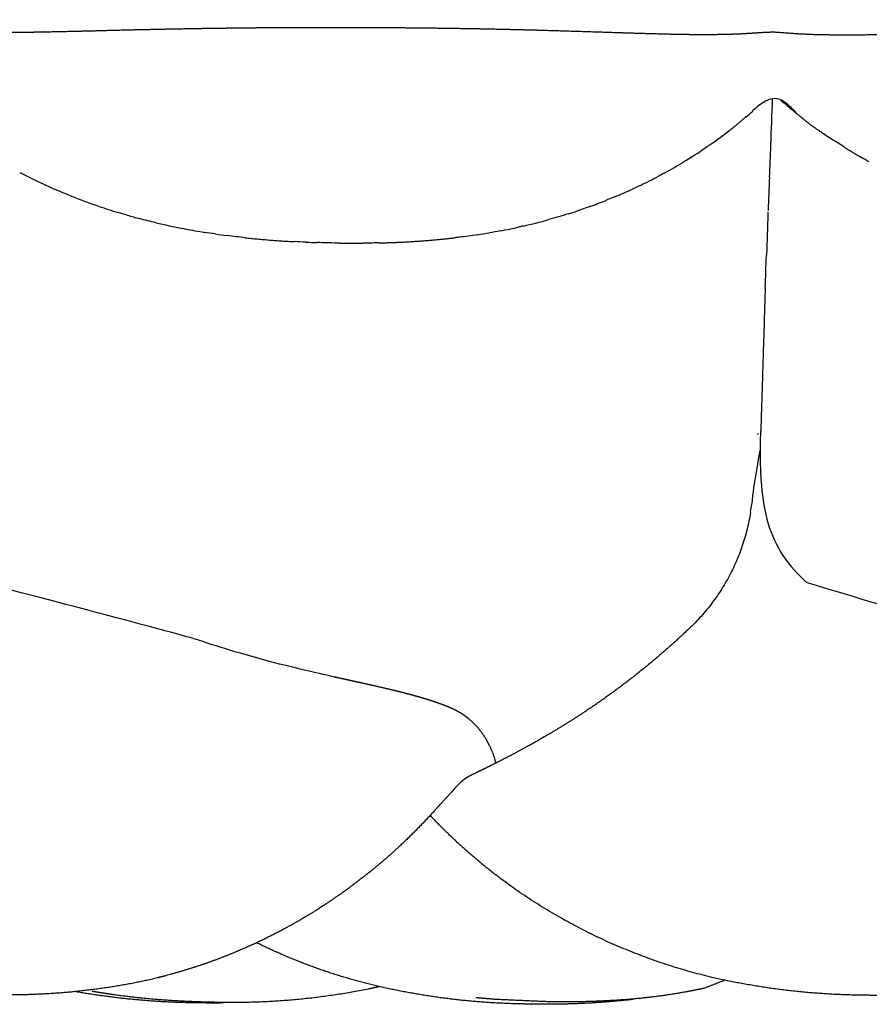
# Model space of a CAD drawing. Header units: millimetres. Extents: x 910 to 1129, y 0 to 285.
# Tile 9 of 15: x 1008 to 1023, y 268 to 285. Entities that reach past the tile are written whole.
import ezdxf

# ---------------------------------------------------------------- set-up
doc = ezdxf.new("R2010")
doc.units = ezdxf.units.MM
doc.header["$MEASUREMENT"] = 0
doc.layers.add('Crea2D$visibili$linee', color=7, linetype='Continuous', true_color=0x000000)

msp = doc.modelspace()

# ---------------------------------------------------------------- linework, layer by layer
at = {"layer": 'Crea2D$visibili$linee'}
for points, weights, knots in [([(949.46, 284.952), (949.469, 284.954), (949.478, 284.956), (949.488, 284.959), (949.568, 284.98), (949.651, 284.995), (949.734, 285.003), (949.845, 285.011), (949.955, 285.011), (950.066, 285.003), (950.099, 285), (950.199, 284.989), (950.233, 284.985), (950.296, 284.978), (950.34, 284.973), (950.372, 284.97), (950.425, 284.965), (950.511, 284.961), (950.621, 284.958), (950.821, 284.952), (951.022, 284.951), (951.222, 284.954), (951.649, 284.96), (952.104, 284.973), (952.576, 284.979), (952.604, 284.979), (952.632, 284.98), (952.661, 284.98), (953.119, 284.986), (953.577, 284.987), (954.035, 284.983), (954.545, 284.978), (955.054, 284.968), (955.563, 284.952), (956.615, 284.916), (957.666, 284.872), (958.717, 284.82), (958.99, 284.808), (959.272, 284.796), (959.538, 284.787), (959.77, 284.779), (960.006, 284.772), (960.225, 284.77), (960.443, 284.766), (960.661, 284.768), (960.88, 284.775), (960.979, 284.779), (961.061, 284.784), (961.142, 284.791), (961.176, 284.795), (961.216, 284.799), (961.272, 284.805), (961.317, 284.811), (961.379, 284.818), (961.438, 284.822), (961.472, 284.825), (961.51, 284.827), (961.542, 284.828), (961.583, 284.83), (961.624, 284.83), (961.664, 284.829), (961.701, 284.829), (961.741, 284.827), (961.78, 284.825), (961.829, 284.822), (961.881, 284.818), (961.928, 284.814), (962.008, 284.808), (962.076, 284.803), (962.144, 284.799), (962.209, 284.795), (962.275, 284.792), (962.339, 284.79), (962.406, 284.787), (962.476, 284.786), (962.546, 284.785), (962.69, 284.782), (962.833, 284.781), (962.973, 284.781), (963.116, 284.781), (963.256, 284.782), (963.401, 284.784), (963.69, 284.788), (963.979, 284.795), (964.27, 284.802), (964.433, 284.806), (964.592, 284.81), (964.747, 284.814), (964.887, 284.817), (965.023, 284.821), (965.155, 284.824), (965.755, 284.839), (966.357, 284.852), (966.976, 284.859), (967.596, 284.867), (968.222, 284.869), (968.856, 284.869), (969.494, 284.868), (970.132, 284.864), (970.787, 284.854), (971.446, 284.844), (972.106, 284.829), (972.765, 284.81), (973.208, 284.798), (973.715, 284.782), (974.151, 284.772), (974.345, 284.768), (974.542, 284.764), (974.732, 284.762), (974.889, 284.76), (975.049, 284.76), (975.201, 284.76), (975.358, 284.761), (975.501, 284.764), (975.647, 284.77), (975.797, 284.775), (975.956, 284.783), (976.055, 284.793), (976.101, 284.797), (976.159, 284.805), (976.212, 284.814), (976.238, 284.818), (976.268, 284.824), (976.311, 284.831), (976.333, 284.835), (976.392, 284.843), (976.399, 284.844), (976.444, 284.849), (976.48, 284.851), (976.52, 284.851), (976.536, 284.851), (976.589, 284.85), (976.619, 284.848), (976.64, 284.847), (976.66, 284.846), (976.681, 284.845), (976.719, 284.842), (976.754, 284.84), (976.791, 284.838), (976.863, 284.834), (976.932, 284.831), (977.007, 284.827), (977.157, 284.82), (977.309, 284.812), (977.441, 284.809), (977.729, 284.804), (978.016, 284.804), (978.303, 284.809), (978.852, 284.82), (979.401, 284.835), (979.95, 284.855), (979.987, 284.856), (980.025, 284.857), (980.062, 284.858), (980.664, 284.878), (981.258, 284.896), (981.873, 284.909), (982.487, 284.922), (983.104, 284.931), (983.729, 284.937), (984.361, 284.943), (984.994, 284.944), (985.626, 284.94), (986.271, 284.935), (986.916, 284.924), (987.561, 284.908), (987.822, 284.902), (988.099, 284.895), (988.394, 284.887), (988.752, 284.879), (989.137, 284.87), (989.494, 284.866), (989.803, 284.862), (990.112, 284.865), (990.421, 284.874), (990.566, 284.877), (990.712, 284.884), (990.857, 284.895), (990.916, 284.901), (990.98, 284.912), (991.041, 284.924), (991.071, 284.93), (991.103, 284.937), (991.141, 284.945), (991.161, 284.949), (991.183, 284.954), (991.204, 284.957), (991.233, 284.962), (991.265, 284.966), (991.282, 284.967), (991.307, 284.969), (991.336, 284.969), (991.367, 284.967), (991.384, 284.967), (991.41, 284.964), (991.434, 284.962), (991.471, 284.959), (991.508, 284.955), (991.546, 284.951), (991.617, 284.944), (991.683, 284.938), (991.753, 284.933), (991.886, 284.923), (992.045, 284.919), (992.182, 284.916), (992.331, 284.912), (992.473, 284.911), (992.62, 284.91), (992.768, 284.91), (992.915, 284.911), (993.062, 284.913), (993.662, 284.922), (994.262, 284.934), (994.862, 284.95), (994.888, 284.951), (994.914, 284.951), (994.94, 284.952), (995.529, 284.965), (996.111, 284.975), (996.709, 284.98), (997.335, 284.986), (997.959, 284.986), (998.591, 284.983), (999.227, 284.981), (999.863, 284.973), (1000.499, 284.961), (1001.141, 284.948), (1001.783, 284.93), (1002.425, 284.908), (1002.643, 284.901), (1002.861, 284.894), (1003.077, 284.887), (1003.488, 284.873), (1003.934, 284.859), (1004.345, 284.852), (1004.657, 284.846), (1004.969, 284.847), (1005.281, 284.854), (1005.43, 284.856), (1005.579, 284.864), (1005.728, 284.877), (1005.801, 284.884), (1005.865, 284.891), (1005.936, 284.901), (1005.972, 284.906), (1006.006, 284.91), (1006.044, 284.915), (1006.063, 284.917), (1006.083, 284.92), (1006.103, 284.921), (1006.125, 284.923), (1006.147, 284.924), (1006.166, 284.924), (1006.186, 284.924), (1006.208, 284.923), (1006.229, 284.922), (1006.248, 284.92), (1006.267, 284.919), (1006.287, 284.917), (1006.323, 284.914), (1006.359, 284.91), (1006.396, 284.907), (1006.468, 284.9), (1006.535, 284.895), (1006.608, 284.89), (1006.749, 284.881), (1006.912, 284.875), (1007.053, 284.872), (1007.358, 284.865), (1007.662, 284.864), (1007.967, 284.868), (1008.509, 284.876), (1009.051, 284.888), (1009.592, 284.903), (1009.681, 284.905), (1009.762, 284.907), (1009.834, 284.909), (1010.474, 284.924), (1011.095, 284.937), (1011.738, 284.944), (1012.381, 284.952), (1013.019, 284.954), (1013.665, 284.953), (1014.313, 284.952), (1014.956, 284.948), (1015.605, 284.938), (1016.253, 284.928), (1016.902, 284.912), (1017.55, 284.892), (1017.754, 284.886), (1017.96, 284.879), (1018.169, 284.873), (1018.556, 284.86), (1019.003, 284.845), (1019.391, 284.837), (1019.688, 284.83), (1019.985, 284.829), (1020.282, 284.834), (1020.43, 284.837), (1020.567, 284.843), (1020.714, 284.852), (1020.786, 284.856), (1020.857, 284.862), (1020.929, 284.866), (1020.967, 284.868), (1021.003, 284.87), (1021.041, 284.872), (1021.08, 284.873), (1021.12, 284.874), (1021.159, 284.873), (1021.198, 284.872), (1021.237, 284.869), (1021.276, 284.866), (1021.314, 284.863), (1021.35, 284.86), (1021.388, 284.857), (1021.461, 284.851), (1021.529, 284.846), (1021.603, 284.842), (1021.745, 284.834), (1021.907, 284.829), (1022.051, 284.827), (1022.358, 284.823), (1022.664, 284.824), (1022.971, 284.83), (1023.348, 284.836), (1023.767, 284.847), (1024.145, 284.858), (1024.37, 284.864), (1024.603, 284.871), (1024.846, 284.877), (1025.474, 284.895), (1026.103, 284.908), (1026.731, 284.916), (1027.361, 284.924), (1027.983, 284.926), (1028.611, 284.925), (1029.232, 284.924), (1029.854, 284.919), (1030.476, 284.908), (1031.089, 284.897), (1031.703, 284.881), (1032.317, 284.861), (1032.519, 284.854), (1032.721, 284.847), (1032.923, 284.84), (1033.31, 284.827), (1033.734, 284.814), (1034.122, 284.806), (1034.418, 284.8), (1034.713, 284.799), (1035.009, 284.804), (1035.151, 284.807), (1035.306, 284.812), (1035.448, 284.821), (1035.52, 284.825), (1035.589, 284.831), (1035.662, 284.837), (1035.699, 284.841), (1035.735, 284.844), (1035.772, 284.847), (1035.792, 284.849), (1035.812, 284.851), (1035.831, 284.853), (1035.855, 284.854), (1035.878, 284.856), (1035.898, 284.856), (1035.919, 284.856), (1035.942, 284.856), (1035.967, 284.854), (1035.987, 284.853), (1036.008, 284.851), (1036.03, 284.849), (1036.068, 284.845), (1036.102, 284.841), (1036.135, 284.837), (1036.204, 284.829), (1036.266, 284.823), (1036.335, 284.818), (1036.464, 284.808), (1036.632, 284.803), (1036.774, 284.8), (1036.929, 284.796), (1037.075, 284.795), (1037.232, 284.796), (1037.386, 284.796), (1037.545, 284.799), (1037.7, 284.801), (1038.034, 284.808), (1038.39, 284.819), (1038.725, 284.83), (1039.031, 284.84), (1039.328, 284.85), (1039.617, 284.861), (1040.275, 284.883), (1040.894, 284.904), (1041.549, 284.919), (1042.194, 284.935), (1042.829, 284.946), (1043.468, 284.953), (1044.1, 284.961), (1044.732, 284.963), (1045.364, 284.96), (1045.984, 284.957), (1046.603, 284.947), (1047.222, 284.932), (1047.242, 284.931), (1047.262, 284.931), (1047.282, 284.93), (1047.863, 284.913), (1048.443, 284.9), (1049.024, 284.891), (1049.316, 284.886), (1049.608, 284.887), (1049.9, 284.896), (1050.043, 284.901), (1050.19, 284.911), (1050.344, 284.919), (1050.427, 284.924), (1050.499, 284.927), (1050.582, 284.929), (1050.626, 284.929), (1050.671, 284.93), (1050.714, 284.929), (1050.759, 284.928), (1050.807, 284.925), (1050.853, 284.921), (1050.896, 284.917), (1050.931, 284.913), (1050.965, 284.91), (1050.998, 284.907), (1051.03, 284.904), (1051.065, 284.901), (1051.129, 284.896), (1051.189, 284.892), (1051.257, 284.889), (1051.387, 284.883), (1051.546, 284.879), (1051.688, 284.878), (1051.995, 284.876), (1052.302, 284.88), (1052.608, 284.89), (1052.99, 284.9), (1053.405, 284.916), (1053.793, 284.932), (1054.029, 284.942), (1054.276, 284.952), (1054.535, 284.963), (1055.197, 284.99), (1055.824, 285.014), (1056.478, 285.033), (1057.124, 285.052), (1057.758, 285.065), (1058.392, 285.075), (1059.018, 285.085), (1059.644, 285.089), (1060.271, 285.087), (1060.628, 285.085), (1060.982, 285.081), (1061.332, 285.074), (1061.587, 285.07), (1061.84, 285.064), (1062.091, 285.057), (1062.684, 285.041), (1063.253, 285.021), (1063.827, 285.01), (1064.103, 285.003), (1064.378, 285.002), (1064.654, 285.008), (1064.806, 285.012), (1064.947, 285.014), (1065.058, 285.021), (1065.097, 285.024), (1065.154, 285.031), (1065.246, 285.042), (1065.34, 285.057), (1065.435, 285.062), (1065.531, 285.058), (1065.591, 285.055), (1065.651, 285.047), (1065.709, 285.032), (1065.73, 285.027), (1065.754, 285.02), (1065.79, 285.009), (1065.818, 284.998), (1065.836, 284.992), (1065.858, 284.983), (1065.874, 284.978), (1065.884, 284.974), (1065.89, 284.972), (1065.894, 284.97), (1065.895, 284.97)], [1, 0.999983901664, 0.999983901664, 1, 0.997764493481, 0.997764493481, 1, 0.998302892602, 0.998302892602, 1, 1, 1, 1, 1, 1, 1, 1, 1, 1, 0.999836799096, 0.999836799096, 1, 1, 1, 1, 1, 1, 1, 0.9999612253, 0.9999612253, 1, 0.999963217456, 0.999963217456, 1, 0.999978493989, 0.999978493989, 1, 1, 1, 1, 1, 1, 1, 0.999805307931, 0.999805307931, 1, 1, 1, 1, 1, 1, 1, 1, 1, 1, 1, 1, 1, 1, 1, 1, 1, 1, 1, 1, 1, 1, 1, 1, 1, 1, 1, 1, 1, 1, 1, 1, 1, 1, 1, 1, 1, 1, 1, 1, 1, 1, 1, 1, 1, 1, 1, 1, 1, 1, 1, 1, 1, 1, 1, 0.999985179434, 0.999985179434, 1, 1, 1, 1, 1, 1, 1, 1, 1, 1, 1, 1, 1, 1, 1, 1, 1, 1, 1, 1, 1, 1, 1, 1, 1, 1, 1, 1, 1, 1, 1, 1, 1, 1, 1, 1, 1, 1, 1, 1, 1, 1, 1, 0.99988805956, 0.99988805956, 1, 0.999976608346, 0.999976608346, 1, 1, 1, 1, 1, 1, 1, 1, 1, 1, 0.999977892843, 0.999977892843, 1, 0.999976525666, 0.999976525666, 1, 1, 1, 1, 1, 1, 1, 0.999827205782, 0.999827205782, 1, 0.999715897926, 0.999715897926, 1, 1, 1, 1, 1, 1, 1, 1, 1, 1, 1, 1, 1, 1, 1, 1, 1, 1, 1, 1, 1, 1, 1, 1, 1, 1, 1, 1, 1, 1, 1, 1, 1, 1, 0.999989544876, 0.999989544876, 1, 1, 1, 1, 1, 1, 1, 1, 1, 1, 0.999981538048, 0.999981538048, 1, 0.99998369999, 0.99998369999, 1, 1, 1, 1, 1, 1, 1, 0.999856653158, 0.999856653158, 1, 0.999602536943, 0.999602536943, 1, 1, 1, 1, 1, 1, 1, 1, 1, 1, 1, 1, 1, 1, 1, 1, 1, 1, 1, 1, 1, 1, 1, 1, 1, 1, 1, 1, 0.999878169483, 0.999878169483, 1, 0.999984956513, 0.999984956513, 1, 1, 1, 1, 1, 1, 1, 1, 1, 1, 1, 1, 1, 0.999981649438, 0.999981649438, 1, 1, 1, 1, 1, 1, 1, 0.999879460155, 0.999879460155, 1, 1, 1, 1, 1, 1, 1, 1, 1, 1, 1, 1, 1, 1, 1, 1, 1, 1, 1, 1, 1, 1, 1, 1, 1, 0.999902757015, 0.999902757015, 1, 1, 1, 1, 1, 1, 1, 0.999982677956, 0.999982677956, 1, 1, 1, 1, 0.999979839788, 0.999979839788, 1, 0.999980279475, 0.999980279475, 1, 1, 1, 1, 1, 1, 1, 0.999870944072, 0.999870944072, 1, 1, 1, 1, 1, 1, 1, 1, 1, 1, 1, 1, 1, 1, 1, 1, 1, 1, 1, 1, 1, 1, 1, 1, 1, 1, 1, 1, 1, 1, 1, 1, 1, 1, 1, 1, 1, 1, 1, 1, 1, 1, 1, 1, 1, 1, 1, 1, 1, 0.999977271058, 0.999977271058, 1, 0.999971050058, 0.999971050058, 1, 1, 1, 1, 0.999985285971, 0.999985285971, 1, 0.999814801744, 0.999814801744, 1, 1, 1, 1, 1, 1, 1, 1, 1, 1, 1, 1, 1, 1, 1, 1, 1, 1, 1, 1, 1, 1, 1, 1, 1, 0.999878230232, 0.999878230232, 1, 1, 1, 1, 1, 1, 1, 1, 1, 1, 1, 1, 1, 0.999970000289, 0.999970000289, 1, 1, 1, 1, 1, 1, 1, 1, 1, 1, 0.999837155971, 0.999837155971, 1, 1, 1, 1, 1, 1, 1, 0.996622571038, 0.996622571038, 1, 0.99697133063, 0.99697133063, 1, 1, 1, 1, 1, 1, 1, 1, 1, 1, 1, 1], [98.46729, 98.46729, 98.46729, 98.46729, 98.496639, 98.496639, 98.496639, 98.747555, 98.747555, 98.747555, 99.07937, 99.07937, 99.07937, 99.288169, 99.288169, 99.288169, 99.503818, 99.503818, 99.503818, 99.953756, 99.953756, 99.953756, 100.555679, 100.555679, 100.555679, 102.370774, 102.370774, 102.370774, 102.480112, 102.480112, 102.480112, 103.854854, 103.854854, 103.854854, 105.382889, 105.382889, 105.382889, 108.539197, 108.539197, 108.539197, 109.501147, 109.501147, 109.501147, 110.339579, 110.339579, 110.339579, 110.994776, 110.994776, 110.994776, 111.462236, 111.462236, 111.462236, 111.698089, 111.698089, 111.698089, 111.882736, 111.882736, 111.882736, 111.992724, 111.992724, 111.992724, 112.129046, 112.129046, 112.129046, 112.255338, 112.255338, 112.255338, 112.408515, 112.408515, 112.408515, 112.661198, 112.661198, 112.661198, 112.913149, 112.913149, 112.913149, 113.169954, 113.169954, 113.169954, 113.690005, 113.690005, 113.690005, 114.212545, 114.212545, 114.212545, 115.266847, 115.266847, 115.266847, 115.841019, 115.841019, 115.841019, 116.327637, 116.327637, 116.327637, 118.45914, 118.45914, 118.45914, 120.597486, 120.597486, 120.597486, 122.74087, 122.74087, 122.74087, 124.720186, 124.720186, 124.720186, 126.217396, 126.217396, 126.217396, 126.855364, 126.855364, 126.855364, 127.385388, 127.385388, 127.385388, 127.91689, 127.91689, 127.91689, 128.469687, 128.469687, 128.469687, 128.763963, 128.763963, 128.763963, 128.896536, 128.896536, 128.896536, 129.027834, 129.027834, 129.027834, 129.193397, 129.193397, 129.193397, 129.325811, 129.325811, 129.325811, 129.388067, 129.388067, 129.388067, 129.502691, 129.502691, 129.502691, 129.729894, 129.729894, 129.729894, 130.20297, 130.20297, 130.20297, 131.065092, 131.065092, 131.065092, 132.712162, 132.712162, 132.712162, 132.836629, 132.836629, 132.836629, 134.814684, 134.814684, 134.814684, 136.80276, 136.80276, 136.80276, 138.699768, 138.699768, 138.699768, 140.635512, 140.635512, 140.635512, 141.48993, 141.48993, 141.48993, 142.624205, 142.624205, 142.624205, 143.551424, 143.551424, 143.551424, 143.988027, 143.988027, 143.988027, 144.258991, 144.258991, 144.258991, 144.382341, 144.382341, 144.382341, 144.448383, 144.448383, 144.448383, 144.551023, 144.551023, 144.551023, 144.668686, 144.668686, 144.668686, 144.74586, 144.74586, 144.74586, 144.859516, 144.859516, 144.859516, 145.072299, 145.072299, 145.072299, 145.519481, 145.519481, 145.519481, 145.975353, 145.975353, 145.975353, 146.436821, 146.436821, 146.436821, 148.237086, 148.237086, 148.237086, 148.318337, 148.318337, 148.318337, 150.14359, 150.14359, 150.14359, 152.062597, 152.062597, 152.062597, 153.970228, 153.970228, 153.970228, 155.897843, 155.897843, 155.897843, 156.550968, 156.550968, 156.550968, 157.823172, 157.823172, 157.823172, 158.759344, 158.759344, 158.759344, 159.207685, 159.207685, 159.207685, 159.436825, 159.436825, 159.436825, 159.551596, 159.551596, 159.551596, 159.612595, 159.612595, 159.612595, 159.678868, 159.678868, 159.678868, 159.745711, 159.745711, 159.745711, 159.804808, 159.804808, 159.804808, 159.914917, 159.914917, 159.914917, 160.128066, 160.128066, 160.128066, 160.574504, 160.574504, 160.574504, 161.488095, 161.488095, 161.488095, 163.114024, 163.114024, 163.114024, 163.358651, 163.358651, 163.358651, 165.275533, 165.275533, 165.275533, 167.206146, 167.206146, 167.206146, 169.147287, 169.147287, 169.147287, 171.092684, 171.092684, 171.092684, 171.713731, 171.713731, 171.713731, 172.940955, 172.940955, 172.940955, 173.831539, 173.831539, 173.831539, 174.265449, 174.265449, 174.265449, 174.483311, 174.483311, 174.483311, 174.595813, 174.595813, 174.595813, 174.714008, 174.714008, 174.714008, 174.832344, 174.832344, 174.832344, 174.947535, 174.947535, 174.947535, 175.168928, 175.168928, 175.168928, 175.621004, 175.621004, 175.621004, 176.541263, 176.541263, 176.541263, 177.715753, 177.715753, 177.715753, 178.416575, 178.416575, 178.416575, 180.302812, 180.302812, 180.302812, 182.188026, 182.188026, 182.188026, 184.053244, 184.053244, 184.053244, 185.894962, 185.894962, 185.894962, 186.516101, 186.516101, 186.516101, 187.746254, 187.746254, 187.746254, 188.633239, 188.633239, 188.633239, 189.076189, 189.076189, 189.076189, 189.29099, 189.29099, 189.29099, 189.40225, 189.40225, 189.40225, 189.463544, 189.463544, 189.463544, 189.540803, 189.540803, 189.540803, 189.621456, 189.621456, 189.621456, 189.689135, 189.689135, 189.689135, 189.803291, 189.803291, 189.803291, 190.035194, 190.035194, 190.035194, 190.509243, 190.509243, 190.509243, 190.982423, 190.982423, 190.982423, 191.459337, 191.459337, 191.459337, 192.495081, 192.495081, 192.495081, 193.394711, 193.394711, 193.394711, 195.347538, 195.347538, 195.347538, 197.302839, 197.302839, 197.302839, 199.199481, 199.199481, 199.199481, 201.056997, 201.056997, 201.056997, 201.120919, 201.120919, 201.120919, 202.862983, 202.862983, 202.862983, 203.739206, 203.739206, 203.739206, 204.201249, 204.201249, 204.201249, 204.439672, 204.439672, 204.439672, 204.574224, 204.574224, 204.574224, 204.715553, 204.715553, 204.715553, 204.838708, 204.838708, 204.838708, 204.964295, 204.964295, 204.964295, 205.204112, 205.204112, 205.204112, 205.687825, 205.687825, 205.687825, 206.608336, 206.608336, 206.608336, 207.840345, 207.840345, 207.840345, 208.609334, 208.609334, 208.609334, 210.630304, 210.630304, 210.630304, 212.653718, 212.653718, 212.653718, 214.532086, 214.532086, 214.532086, 215.701319, 215.701319, 215.701319, 216.552731, 216.552731, 216.552731, 218.555784, 218.555784, 218.555784, 219.383222, 219.383222, 219.383222, 219.874034, 219.874034, 219.874034, 220.134284, 220.134284, 220.134284, 220.420205, 220.420205, 220.420205, 220.601016, 220.601016, 220.601016, 220.709911, 220.709911, 220.765469, 220.765469, 220.765469, 220.839359, 220.839359, 220.839359, 220.90728, 220.90728, 220.90728, 220.90728]), ([(1016.187, 272.466), (1016.18, 272.481), (1016.172, 272.496), (1016.164, 272.512), (1016.124, 272.589), (1016.076, 272.661), (1016.022, 272.729), (1015.971, 272.793), (1015.913, 272.852), (1015.85, 272.904), (1015.815, 272.933), (1015.779, 272.96), (1015.743, 272.985), (1015.709, 273.008), (1015.674, 273.029), (1015.64, 273.047), (1015.593, 273.073), (1015.539, 273.099), (1015.471, 273.127), (1015.404, 273.155), (1015.326, 273.184), (1015.243, 273.212), (1015.157, 273.241), (1015.062, 273.271), (1014.961, 273.3), (1014.857, 273.329), (1014.745, 273.359), (1014.629, 273.388), (1014.51, 273.418), (1014.384, 273.448), (1014.253, 273.478), (1014.118, 273.509), (1013.975, 273.541), (1013.821, 273.574), (1013.661, 273.61), (1013.487, 273.648), (1013.297, 273.691), (1013.098, 273.736), (1012.885, 273.786), (1012.657, 273.843), (1012.395, 273.908), (1012.133, 273.979), (1011.873, 274.055), (1011.705, 274.104), (1011.531, 274.157), (1011.353, 274.215), (1011.213, 274.26), (1011.071, 274.309), (1010.925, 274.36), (1006.648, 275.48)], [1, 1, 1, 1, 0.997040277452, 0.997040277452, 1, 0.996532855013, 0.996532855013, 1, 1, 1, 1, 1, 1, 1, 1, 1, 1, 1, 1, 1, 1, 1, 1, 1, 1, 1, 1, 1, 1, 1, 1, 1, 1, 1, 1, 1, 1, 1, 0.999873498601, 0.999873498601, 1, 1, 1, 1, 1, 1, 1, 1], [0.000996, 0.000996, 0.000996, 0.000996, 0.269441, 0.269441, 0.269441, 0.529008, 0.529008, 0.529008, 0.775373, 0.775373, 0.775373, 1.568874, 1.568874, 1.568874, 2.298644, 2.298644, 2.298644, 3.291306, 3.291306, 3.291306, 4.298122, 4.298122, 4.298122, 5.330894, 5.330894, 5.330894, 6.389348, 6.389348, 6.389348, 7.470905, 7.470905, 7.470905, 8.581995, 8.581995, 8.581995, 9.737807, 9.737807, 9.737807, 10.94565, 10.94565, 10.94565, 11.757518, 11.757518, 11.757518, 12.525196, 12.525196, 12.525196, 13.127229, 16.577835, 16.577835, 16.577835, 16.577835]), ([(1030.798, 272.272), (1030.791, 272.287), (1030.783, 272.302), (1030.775, 272.317), (1030.735, 272.394), (1030.687, 272.467), (1030.633, 272.534), (1030.582, 272.599), (1030.524, 272.657), (1030.461, 272.71), (1030.426, 272.739), (1030.39, 272.766), (1030.354, 272.79), (1030.32, 272.813), (1030.285, 272.834), (1030.251, 272.853), (1030.204, 272.879), (1030.15, 272.904), (1030.082, 272.933), (1030.015, 272.961), (1029.937, 272.99), (1029.854, 273.018), (1029.768, 273.047), (1029.673, 273.076), (1029.572, 273.105), (1029.468, 273.135), (1029.356, 273.164), (1029.24, 273.194), (1029.121, 273.223), (1028.995, 273.253), (1028.864, 273.283), (1028.729, 273.314), (1028.586, 273.346), (1028.432, 273.38), (1028.272, 273.415), (1028.098, 273.453), (1027.908, 273.496), (1027.709, 273.541), (1027.496, 273.591), (1027.268, 273.648), (1027.006, 273.714), (1026.744, 273.785), (1026.484, 273.86), (1026.316, 273.909), (1021.723, 275.285)], [1, 1, 1, 1, 0.997040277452, 0.997040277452, 1, 0.996532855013, 0.996532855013, 1, 1, 1, 1, 1, 1, 1, 1, 1, 1, 1, 1, 1, 1, 1, 1, 1, 1, 1, 1, 1, 1, 1, 1, 1, 1, 1, 1, 1, 1, 1, 0.999873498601, 0.999873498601, 1, 1, 1], [0.000996, 0.000996, 0.000996, 0.000996, 0.269441, 0.269441, 0.269441, 0.529008, 0.529008, 0.529008, 0.775373, 0.775373, 0.775373, 1.568874, 1.568874, 1.568874, 2.298644, 2.298644, 2.298644, 3.291306, 3.291306, 3.291306, 4.298122, 4.298122, 4.298122, 5.330894, 5.330894, 5.330894, 6.389348, 6.389348, 6.389348, 7.470905, 7.470905, 7.470905, 8.581995, 8.581995, 8.581995, 9.737807, 9.737807, 9.737807, 10.94565, 10.94565, 10.94565, 11.757518, 11.757518, 16.577835, 16.577835, 16.577835, 16.577835]), ([(1019.613, 274.438), (1019.444, 274.278), (1019.27, 274.122), (1019.092, 273.971), (1018.883, 273.794), (1018.669, 273.624), (1018.45, 273.461), (1018.268, 273.325), (1018.083, 273.195), (1017.895, 273.069), (1017.73, 272.959), (1017.576, 272.861), (1017.434, 272.774), (1017.295, 272.689), (1017.168, 272.614), (1017.051, 272.548), (1017.036, 272.539), (1017.019, 272.53), (1017.002, 272.52), (1016.907, 272.466), (1016.82, 272.419), (1016.742, 272.377), (1016.651, 272.328), (1016.572, 272.286), (1016.502, 272.25), (1016.432, 272.214), (1016.367, 272.18), (1016.305, 272.149), (1016.243, 272.118), (1016.187, 272.09), (1016.136, 272.064), (1016.085, 272.039), (1016.042, 272.018), (1016.006, 272.001), (1015.971, 271.984), (1015.942, 271.97), (1015.918, 271.958), (1015.895, 271.946), (1015.874, 271.935), (1015.857, 271.926), (1015.832, 271.913), (1015.813, 271.902), (1015.795, 271.892), (1015.778, 271.881), (1015.762, 271.871), (1015.747, 271.86), (1015.733, 271.849), (1015.718, 271.837), (1015.703, 271.824)], [1, 0.999752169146, 0.999752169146, 1, 0.999671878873, 0.999671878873, 1, 0.999782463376, 0.999782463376, 1, 1, 1, 1, 1, 1, 1, 1, 1, 1, 1, 1, 1, 1, 1, 1, 1, 1, 1, 1, 1, 1, 1, 1, 1, 1, 1, 1, 1, 1, 1, 1, 1, 1, 1, 1, 1, 1, 1, 1], [0, 0, 0, 0, 0.699797, 0.699797, 0.699797, 1.520557, 1.520557, 1.520557, 2.199737, 2.199737, 2.199737, 3.207702, 3.207702, 3.207702, 4.195293, 4.195293, 4.195293, 4.335817, 4.335817, 4.335817, 5.170596, 5.170596, 5.170596, 6.132829, 6.132829, 6.132829, 7.088565, 7.088565, 7.088565, 8.03568, 8.03568, 8.03568, 8.972772, 8.972772, 8.972772, 9.901781, 9.901781, 9.901781, 10.824515, 10.824515, 10.824515, 12.227683, 12.227683, 12.227683, 13.615857, 13.615857, 13.615857, 14.876756, 14.876756, 14.876756, 14.876756]), ([(1015.342, 271.436), (1015.306, 271.396), (1015.269, 271.353), (1015.228, 271.309), (1015.037, 271.098), (1014.836, 270.895), (1014.628, 270.7), (1014.461, 270.545), (1014.288, 270.396), (1014.111, 270.253), (1014.063, 270.215), (1013.808, 270.018), (1013.752, 269.977), (1013.603, 269.867), (1013.45, 269.762), (1013.294, 269.661), (1013.159, 269.572), (1013.021, 269.487), (1012.881, 269.407), (1012.866, 269.398), (1012.854, 269.391), (1012.823, 269.374), (1012.808, 269.365), (1012.792, 269.356), (1012.585, 269.239), (1012.374, 269.129), (1012.159, 269.028), (1011.884, 268.9), (1011.603, 268.784), (1011.317, 268.681), (1010.946, 268.55), (1010.569, 268.442), (1010.186, 268.356), (1010.152, 268.349), (1010.119, 268.342), (1010.085, 268.335), (1009.339, 268.186), (1008.583, 268.112), (1007.822, 268.112), (1007.705, 268.112), (1007.587, 268.113), (1007.469, 268.115), (1006.568, 268.123), (1005.673, 268.231), (1004.795, 268.436)], [1, 1, 1, 1, 0.999412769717, 0.999412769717, 1, 0.999598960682, 0.999598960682, 1, 1, 1, 1, 1, 1, 1, 0.999705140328, 0.999705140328, 1, 1, 1, 1, 1, 1, 0.9995291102, 0.9995291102, 1, 0.999320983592, 0.999320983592, 1, 0.998861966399, 0.998861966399, 1, 1, 1, 1, 0.996768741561, 0.996768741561, 1, 1, 1, 1, 0.995972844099, 0.995972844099, 1], [0, 0, 0, 0, 0.263813, 0.263813, 0.263813, 1.119332, 1.119332, 1.119332, 1.803161, 1.803161, 1.803161, 2.859693, 2.859693, 2.859693, 3.41654, 3.41654, 3.41654, 3.901609, 3.901609, 3.901609, 3.992726, 3.992726, 4.086365, 4.086365, 4.086365, 4.799013, 4.799013, 4.799013, 5.710797, 5.710797, 5.710797, 6.888137, 6.888137, 6.888137, 7.005681, 7.005681, 7.005681, 9.283282, 9.283282, 9.283282, 9.639917, 9.639917, 9.639917, 12.338577, 12.338577, 12.338577, 12.338577]), ([(1030.537, 271.429), (1030.372, 271.237), (1030.199, 271.051), (1030.019, 270.873), (1029.853, 270.706), (1029.681, 270.547), (1029.502, 270.394), (1029.314, 270.233), (1029.12, 270.079), (1028.92, 269.933), (1028.722, 269.788), (1028.519, 269.651), (1028.31, 269.522), (1028.25, 269.484), (1028.189, 269.448), (1028.127, 269.412), (1027.95, 269.307), (1027.769, 269.209), (1027.586, 269.117), (1027.282, 268.964), (1026.97, 268.829), (1026.651, 268.711), (1026.26, 268.566), (1025.859, 268.448), (1025.451, 268.357), (1025.442, 268.355), (1025.436, 268.353), (1025.417, 268.349), (1025.407, 268.347), (1025.378, 268.341), (1025.358, 268.336), (1025.338, 268.332), (1024.481, 268.162), (1023.611, 268.087), (1022.737, 268.107), (1021.836, 268.113), (1020.94, 268.217), (1020.062, 268.419)], [1, 0.999480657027, 0.999480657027, 1, 0.999469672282, 0.999469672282, 1, 0.999482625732, 0.999482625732, 1, 0.999485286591, 0.999485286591, 1, 1, 1, 1, 0.999633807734, 0.999633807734, 1, 0.998969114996, 0.998969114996, 1, 0.998476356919, 0.998476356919, 1, 1, 1, 1, 1, 1, 1, 1, 0.996043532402, 0.996043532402, 1, 0.995993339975, 0.995993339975, 1], [0, 0, 0, 0, 0.759683, 0.759683, 0.759683, 1.464751, 1.464751, 1.464751, 2.207518, 2.207518, 2.207518, 2.943059, 2.943059, 2.943059, 3.156336, 3.156336, 3.156336, 3.7732, 3.7732, 3.7732, 4.792475, 4.792475, 4.792475, 6.044489, 6.044489, 6.044489, 6.079265, 6.079265, 6.113531, 6.113531, 6.181568, 6.181568, 6.181568, 8.797814, 8.797814, 8.797814, 11.496648, 11.496648, 11.496648, 11.496648]), ([(1018.686, 268.034), (1018.102, 267.968), (1017.516, 267.941), (1016.928, 267.952), (1016.891, 267.953), (1016.854, 267.953), (1016.798, 267.955), (1016.779, 267.955), (1016.741, 267.956), (1016.721, 267.957), (1016.703, 267.957), (1015.873, 267.976), (1015.05, 268.079), (1014.242, 268.266), (1013.515, 268.438), (1012.813, 268.69), (1012.143, 269.02)], [1, 0.998574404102, 0.998574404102, 1, 1, 1, 1, 1, 1, 1, 1, 0.996513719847, 0.996513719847, 1, 0.99578583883, 0.99578583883, 1], [20.824092, 20.824092, 20.824092, 20.824092, 22.584519, 22.584519, 22.584519, 22.699243, 22.699243, 22.75676, 22.75676, 22.814105, 22.814105, 22.814105, 25.298622, 25.298622, 25.298622, 27.534195, 27.534195, 27.534195, 27.534195]), ([(1014.277, 268.257), (1014.221, 268.244), (1014.165, 268.231), (1014.109, 268.219), (1013.222, 268.039), (1012.319, 267.961), (1011.414, 267.984), (1011.11, 267.99), (1010.807, 268.003), (1010.505, 268.025), (1010.211, 268.047), (1009.918, 268.079), (1009.626, 268.12), (1009.523, 268.136), (1009.42, 268.152), (1009.317, 268.168), (1009.306, 268.17), (1009.294, 268.172), (1009.283, 268.174)], [1, 1, 1, 1, 0.995772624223, 0.995772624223, 1, 0.999773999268, 0.999773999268, 1, 0.999664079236, 0.999664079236, 1, 1, 1, 1, 1, 1, 1], [5.952528, 5.952528, 5.952528, 5.952528, 6.123455, 6.123455, 6.123455, 8.835108, 8.835108, 8.835108, 9.745177, 9.745177, 9.745177, 10.629012, 10.629012, 10.629012, 11.629012, 11.629012, 11.629012, 11.66372, 11.66372, 11.66372, 11.66372]), ([(1020.288, 268.368), (1020.169, 268.321), (1020.05, 268.275), (1019.93, 268.229), (1019.413, 268.117), (1018.888, 268.046), (1018.359, 268.017), (1017.98, 267.994), (1017.602, 267.986), (1017.223, 267.994), (1016.931, 268.006), (1016.64, 268.019), (1016.348, 268.032), (1016.128, 268.047), (1015.991, 268.061), (1015.958, 268.065)], [1, 1, 1, 1, 0.997955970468, 0.997955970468, 1, 0.999487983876, 0.999487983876, 1, 1, 1, 1, 1, 1, 1], [4.209597, 4.209597, 4.209597, 4.209597, 4.347093, 4.347093, 4.347093, 5.934655, 5.934655, 5.934655, 7.071005, 7.071005, 7.071005, 8.071005, 8.071005, 8.071005, 9.235761, 9.235761, 9.235761, 9.235761]), ([(1011.564, 267.973), (1011.412, 267.971), (1011.261, 267.972), (1011.109, 267.974), (1010.396, 267.982), (1009.687, 268.047), (1008.985, 268.17)], [1, 1, 1, 1, 0.99777972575, 0.99777972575, 1], [0, 0, 0, 0, 0.455305, 0.455305, 0.455305, 2.590672, 2.590672, 2.590672, 2.590672])]:
    msp.add_rational_spline(points, weights, degree=3, knots=knots, dxfattribs=at)
for points, knots in [([(1021.531, 283.47), (1021.493, 283.51), (1021.422, 283.574), (1021.312, 283.672), (1021.163, 283.737), (1020.957, 283.663), (1020.845, 283.562), (1020.772, 283.501)], [0, 0, 0, 0, 0.166531, 0.2829302, 0.4492074, 0.6244744, 0.9071513, 0.9071513, 0.9071513, 0.9071513]), ([(1021.04, 281.735), (1021.04, 281.734), (1021.04, 281.733), (1021.04, 281.732), (1021.04, 281.731), (1021.04, 281.73), (1021.039, 281.729), (1021.039, 281.728), (1021.039, 281.726), (1021.039, 281.725), (1021.039, 281.724), (1021.039, 281.723), (1021.039, 281.722), (1021.039, 281.721), (1021.039, 281.72), (1021.039, 281.719), (1021.039, 281.718), (1021.039, 281.717), (1021.039, 281.716)], [0.06067777, 0.06067777, 0.06067777, 0.06067777, 0.06677521, 0.06677521, 0.06677521, 0.0728704, 0.0728704, 0.0728704, 0.07896356, 0.07896356, 0.07896356, 0.08505486, 0.08505486, 0.08505486, 0.09114446, 0.09114446, 0.09114446, 0.0972325, 0.0972325, 0.0972325, 0.0972325]), ([(1015.987, 281.344), (1015.88, 281.328), (1015.773, 281.313), (1015.641, 281.297), (1015.615, 281.294), (1015.589, 281.291)], [364.517271, 364.517271, 364.517271, 364.517271, 364.8086611, 364.8086611, 364.878344, 364.878344, 364.878344, 364.878344]), ([(1013.593, 281.199), (1013.574, 281.199), (1013.555, 281.199), (1013.422, 281.201), (1013.308, 281.204), (1013.194, 281.208)], [366.6754842, 366.6754842, 366.6754842, 366.6754842, 366.726663, 366.726663, 367.0346864, 367.0346864, 367.0346864, 367.0346864]), ([(1020.91, 277.933), (1020.905, 277.751), (1020.9, 277.432), (1020.923, 276.889), (1021.01, 276.327), (1021.278, 275.736), (1021.564, 275.427), (1021.723, 275.285)], [0.000007, 0.000007, 0.000007, 0.000007, 0.547145, 0.954907, 1.6346, 2.241057, 2.881224, 2.881224, 2.881224, 2.881224]), ([(1020.735, 276.511), (1020.756, 276.626), (1020.773, 276.751), (1020.787, 276.876), (1020.805, 277.03), (1020.904, 277.586)], [0.050702, 0.050702, 0.050702, 0.050702, 1.139409, 1.139409, 2.614144, 2.614144, 2.614144, 2.614144])]:
    msp.add_open_spline(points, degree=3, knots=knots, dxfattribs=at)
for points, degree in [([(1021.115, 283.71), (1021.104, 283.438), (1021.094, 283.17), (1021.084, 282.91)], 3), ([(1020.657, 283.393), (1020.697, 283.427), (1020.737, 283.462), (1020.776, 283.496)], 3), ([(1020.035, 282.913), (1020.152, 282.995), (1020.267, 283.08), (1020.378, 283.166)], 3), ([(1021.957, 283.14), (1022.031, 283.087), (1022.107, 283.036), (1022.184, 282.986)], 3), ([(1022.368, 282.869), (1022.307, 282.908), (1022.245, 282.947), (1022.184, 282.987)], 3), ([(1019.63, 282.647), (1019.751, 282.722), (1019.869, 282.799), (1019.984, 282.878)], 3), ([(1020.034, 282.914), (1020.018, 282.902), (1020.001, 282.89), (1019.984, 282.879)], 3), ([(1021.084, 282.903), (1021.077, 282.714), (1021.07, 282.529), (1021.063, 282.347)], 3), ([(1022.368, 282.868), (1022.463, 282.809), (1022.56, 282.752), (1022.658, 282.695)], 3), ([(1019.233, 282.416), (1019.347, 282.479), (1019.459, 282.543), (1019.569, 282.61)], 3), ([(1019.63, 282.648), (1019.61, 282.635), (1019.59, 282.623), (1019.569, 282.61)], 3), ([(1022.802, 282.612), (1022.753, 282.639), (1022.705, 282.666), (1022.657, 282.694)], 3), ([(1008.021, 282.427), (1008.113, 282.379), (1008.206, 282.332), (1008.301, 282.287)], 3), ([(1008.466, 282.209), (1008.41, 282.235), (1008.356, 282.26), (1008.301, 282.287)], 3), ([(1018.819, 282.203), (1018.926, 282.255), (1019.031, 282.308), (1019.134, 282.363)], 3), ([(1019.233, 282.416), (1019.2, 282.398), (1019.167, 282.381), (1019.134, 282.363)], 3), ([(1021.064, 282.347), (1021.056, 282.149), (1021.048, 281.955), (1021.041, 281.766)], 3), ([(1008.466, 282.21), (1008.529, 282.181), (1008.592, 282.153), (1008.656, 282.125)], 3), ([(1008.927, 282.012), (1008.836, 282.049), (1008.746, 282.086), (1008.656, 282.125)], 3), ([(1018.389, 282.01), (1018.487, 282.051), (1018.584, 282.094), (1018.68, 282.138)], 3), ([(1018.819, 282.204), (1018.773, 282.181), (1018.727, 282.16), (1018.68, 282.138)], 3), ([(1008.927, 282.013), (1009.071, 281.956), (1009.217, 281.902), (1009.365, 281.851)], 3), ([(1017.942, 281.835), (1018.032, 281.868), (1018.121, 281.902), (1018.209, 281.936)], 3), ([(1018.389, 282.01), (1018.329, 281.985), (1018.269, 281.96), (1018.209, 281.937)], 3), ([(1009.403, 281.837), (1009.39, 281.841), (1009.377, 281.846), (1009.365, 281.85)], 3), ([(1009.403, 281.838), (1009.511, 281.801), (1009.621, 281.765), (1009.732, 281.732)], 3), ([(1017.563, 281.707), (1017.616, 281.724), (1017.67, 281.741), (1017.723, 281.759)], 3), ([(1017.942, 281.835), (1017.869, 281.809), (1017.796, 281.784), (1017.723, 281.759)], 3), ([(1009.892, 281.684), (1009.838, 281.699), (1009.785, 281.715), (1009.732, 281.731)], 3), ([(1009.892, 281.684), (1009.963, 281.664), (1010.035, 281.644), (1010.106, 281.625)], 3), ([(1010.392, 281.553), (1010.296, 281.576), (1010.201, 281.6), (1010.106, 281.625)], 3), ([(1016.782, 281.495), (1016.93, 281.529), (1017.077, 281.566), (1017.223, 281.607)], 3), ([(1017.563, 281.707), (1017.45, 281.672), (1017.337, 281.638), (1017.223, 281.607)], 3), ([(1021.039, 281.716), (1021.031, 281.47), (1021.023, 281.232), (1021.016, 281.001)], 3), ([(1010.392, 281.553), (1010.546, 281.517), (1010.701, 281.484), (1010.857, 281.453)], 3), ([(1010.902, 281.444), (1010.887, 281.447), (1010.872, 281.45), (1010.857, 281.453)], 3), ([(1010.902, 281.445), (1011.014, 281.423), (1011.126, 281.404), (1011.239, 281.386)], 3), ([(1016.381, 281.411), (1016.319, 281.399), (1016.256, 281.388), (1016.192, 281.377)], 3), ([(1016.381, 281.411), (1016.492, 281.432), (1016.603, 281.455), (1016.712, 281.479)], 3), ([(1016.782, 281.495), (1016.759, 281.49), (1016.735, 281.484), (1016.712, 281.479)], 3), ([(1011.42, 281.357), (1011.36, 281.366), (1011.299, 281.376), (1011.239, 281.385)], 3), ([(1011.42, 281.358), (1011.489, 281.348), (1011.557, 281.338), (1011.626, 281.329)], 3), ([(1011.944, 281.292), (1011.838, 281.303), (1011.732, 281.315), (1011.626, 281.329)], 3), ([(1015.987, 281.344), (1016.055, 281.354), (1016.124, 281.366), (1016.192, 281.377)], 3), ([(1013.003, 281.215), (1012.935, 281.217), (1012.867, 281.221), (1012.799, 281.224)], 3), ([(1013.003, 281.215), (1013.067, 281.212), (1013.13, 281.21), (1013.194, 281.208)], 3), ([(1013.593, 281.199), (1013.726, 281.197), (1013.858, 281.197), (1013.991, 281.198)], 3), ([(1014.255, 281.202), (1014.167, 281.2), (1014.079, 281.199), (1013.991, 281.198)], 3), ([(1020.992, 280.423), (1020.999, 280.606), (1021.006, 280.794), (1021.013, 280.986)], 3), ([(1021.016, 280.999), (1021.016, 280.995), (1021.016, 280.99), (1021.016, 280.986)], 3), ([(1020.992, 280.423), (1020.92, 278.106), (1020.915, 277.933)], 2), ([(1020.865, 277.869), (1020.865, 277.876), (1020.869, 277.883), (1020.874, 277.89)], 3), ([(1015.703, 271.824), (1015.685, 271.807), (1015.666, 271.793), (1015.342, 271.436)], 3)]:
    msp.add_open_spline(points, degree=degree, dxfattribs=at)
for points, weights in [([(1021.253, 283.694), (1021.444, 283.526), (1021.645, 283.37)], [1, 0.999473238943, 1]), ([(1020.654, 283.396), (1020.521, 283.275), (1020.379, 283.165)], [0.999999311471, 0.999155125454, 0.999999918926]), ([(1021.955, 283.137), (1021.792, 283.242), (1021.643, 283.367)], [1, 0.998013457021, 0.999998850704]), ([(1011.944, 281.292), (1012.371, 281.246), (1012.799, 281.224)], [1, 0.99963624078, 1]), ([(1014.255, 281.202), (1014.924, 281.215), (1015.589, 281.291)], [1, 0.99890648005, 1]), ([(1020.735, 276.511), (1020.54, 275.277), (1019.613, 274.438)], [0.999999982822, 0.942834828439, 1]), ([(1016.187, 272.466), (1016.262, 272.314), (1016.304, 272.149)], [0.999999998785, 0.994676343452, 1]), ([(1017.473, 269.433), (1016.177, 270.155), (1015.163, 271.237)], [1, 0.988084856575, 1]), ([(1020.062, 268.419), (1018.697, 268.745), (1017.474, 269.432)], [0.99999999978, 0.990359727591, 1])]:
    msp.add_rational_spline(points, weights, degree=2, dxfattribs=at)

doc.saveas('drawing.dxf')
